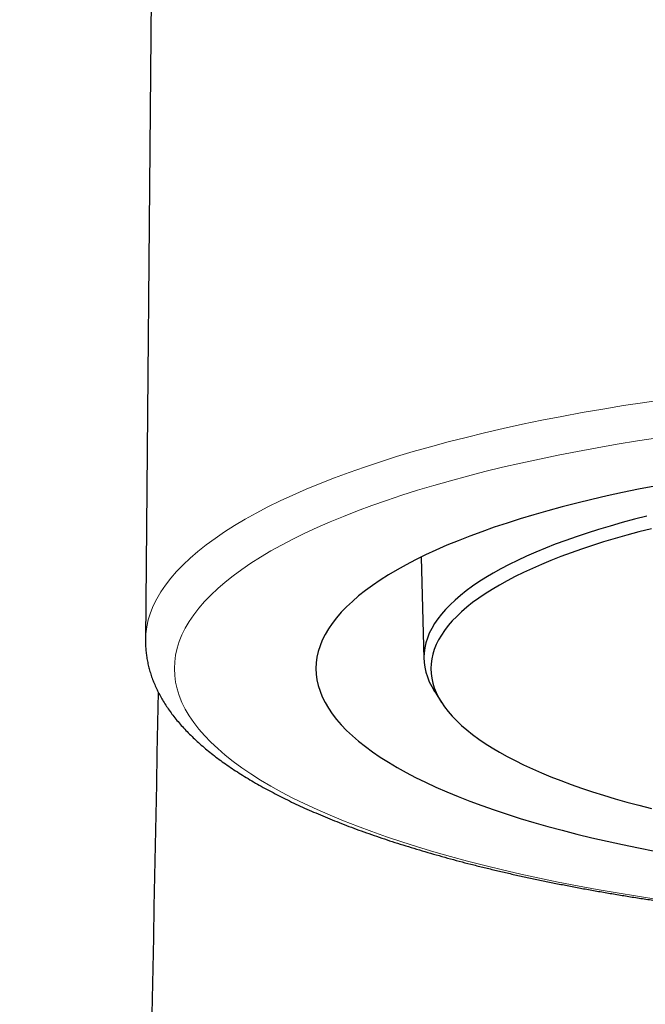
# Model space of a CAD drawing. Header units: millimetres. Extents: x 8 to 885, y 12 to 1032.
# Tile 15 of 24: x 407 to 418, y 851 to 868. Entities that reach past the tile are written whole.
import ezdxf

# ---------------------------------------------------------------- set-up
doc = ezdxf.new("R2010")
doc.units = ezdxf.units.MM

msp = doc.modelspace()

# ---------------------------------------------------------------- linework, layer by layer
at = {"color": 7, "linetype": 'Continuous', "lineweight": 30}
for p, q in [((409.48, 921.662), (408.919, 857.208)), ((413.687, 858.643), (413.735, 856.88)), ((413.921, 856.315), (414.039, 856.13))]:
    msp.add_line(p, q, dxfattribs=at)
at = {"color": 8, "linetype": 'Continuous', "lineweight": 0, "flags": 128}
for points in [[(408.919, 857.208), (408.924, 857.317), (408.94, 857.438), (408.967, 857.559), (409.005, 857.679), (409.054, 857.799), (409.113, 857.919), (409.183, 858.039), (409.264, 858.157), (409.355, 858.275), (409.457, 858.393), (409.57, 858.509), (409.693, 858.625), (409.826, 858.739), (409.969, 858.853), (410.122, 858.965), (410.286, 859.077), (410.459, 859.187), (410.642, 859.295), (410.835, 859.402), (411.037, 859.508), (411.249, 859.612), (411.47, 859.714), (411.7, 859.815), (411.939, 859.914), (412.187, 860.011), (412.443, 860.106), (412.708, 860.199), (412.981, 860.29), (413.262, 860.379), (413.551, 860.466), (413.847, 860.55), (414.151, 860.632), (414.463, 860.712), (414.781, 860.789), (415.106, 860.864), (415.438, 860.937), (415.776, 861.007), (416.12, 861.074), (416.471, 861.139), (416.826, 861.2), (417.188, 861.26), (417.554, 861.316), (417.925, 861.37)], [(417.781, 860.704), (417.426, 860.649), (417.076, 860.592), (416.732, 860.532), (416.393, 860.469), (416.059, 860.404), (415.732, 860.336), (415.411, 860.266), (415.096, 860.194), (414.787, 860.119), (414.486, 860.042), (414.192, 859.962), (413.904, 859.88), (413.625, 859.796), (413.352, 859.71), (413.088, 859.622), (412.832, 859.532), (412.583, 859.44), (412.344, 859.346), (412.112, 859.25), (411.889, 859.153), (411.675, 859.053), (411.47, 858.953), (411.274, 858.85), (411.088, 858.747), (410.91, 858.642), (410.743, 858.535), (410.584, 858.427), (410.436, 858.319), (410.297, 858.209), (410.168, 858.098), (410.049, 857.986), (409.94, 857.873), (409.842, 857.759), (409.753, 857.645), (409.675, 857.53), (409.607, 857.414), (409.549, 857.298), (409.502, 857.182), (409.466, 857.065), (409.439, 856.948), (409.424, 856.831), (409.418, 856.714)], [(409.418, 856.714), (409.424, 856.597), (409.439, 856.479), (409.466, 856.362), (409.502, 856.246), (409.549, 856.129), (409.607, 856.013), (409.675, 855.898), (409.753, 855.783), (409.842, 855.668), (409.94, 855.555), (410.049, 855.442), (410.168, 855.33), (410.297, 855.219), (410.436, 855.109), (410.584, 855), (410.743, 854.892), (410.91, 854.786), (411.088, 854.681), (411.274, 854.577), (411.47, 854.475), (411.675, 854.374), (411.889, 854.275), (412.112, 854.177), (412.344, 854.082), (412.583, 853.988), (412.832, 853.896), (413.088, 853.806), (413.352, 853.717), (413.625, 853.631), (413.904, 853.547), (414.192, 853.466), (414.486, 853.386), (414.787, 853.309), (415.096, 853.234), (415.411, 853.161), (415.732, 853.091), (416.059, 853.023), (416.393, 852.958), (416.732, 852.896), (417.076, 852.836), (417.426, 852.779), (417.781, 852.724)]]:
    msp.add_lwpolyline(points, dxfattribs=at)
at = {"color": 7, "linetype": 'Continuous', "lineweight": 30, "flags": 128}
for points in [[(417.726, 859.869), (417.446, 859.814), (417.171, 859.757), (416.901, 859.698), (416.637, 859.637), (416.378, 859.574), (416.125, 859.509), (415.877, 859.443), (415.636, 859.374), (415.401, 859.303), (415.172, 859.231), (414.95, 859.157), (414.735, 859.081), (414.526, 859.004), (414.325, 858.925), (414.13, 858.845), (413.943, 858.763), (413.763, 858.679), (413.591, 858.595), (413.427, 858.509), (413.27, 858.422), (413.121, 858.333), (412.98, 858.244), (412.847, 858.153), (412.722, 858.062), (412.605, 857.97), (412.497, 857.876), (412.397, 857.782), (412.306, 857.687), (412.223, 857.592), (412.149, 857.496), (412.083, 857.399), (412.026, 857.302), (411.977, 857.205), (411.938, 857.107), (411.907, 857.009), (411.885, 856.911), (411.872, 856.812), (411.867, 856.714)], [(417.59, 859.351), (417.374, 859.295), (417.162, 859.238), (416.956, 859.179), (416.755, 859.119), (416.56, 859.057), (416.37, 858.994), (416.186, 858.929), (416.007, 858.863), (415.835, 858.795), (415.669, 858.727), (415.509, 858.657), (415.355, 858.585), (415.208, 858.513), (415.067, 858.44), (414.933, 858.365), (414.806, 858.29), (414.685, 858.213), (414.572, 858.136), (414.465, 858.058), (414.365, 857.979), (414.273, 857.899), (414.187, 857.818), (414.109, 857.737), (414.038, 857.656), (413.975, 857.574), (413.918, 857.491), (413.87, 857.408), (413.828, 857.325), (413.795, 857.241), (413.768, 857.157), (413.749, 857.073), (413.738, 856.989), (413.734, 856.905), (413.738, 856.821), (413.749, 856.737), (413.768, 856.653), (413.795, 856.569), (413.828, 856.485), (413.87, 856.402), (413.918, 856.319), (413.921, 856.315)], [(417.668, 859.133), (417.454, 859.078), (417.245, 859.021), (417.041, 858.963), (416.842, 858.903), (416.649, 858.842), (416.461, 858.78), (416.279, 858.716), (416.103, 858.65), (415.932, 858.584), (415.768, 858.516), (415.61, 858.446), (415.458, 858.376), (415.312, 858.304), (415.173, 858.232), (415.04, 858.158), (414.914, 858.083), (414.795, 858.008), (414.682, 857.931), (414.577, 857.854), (414.478, 857.776), (414.387, 857.697), (414.302, 857.617), (414.225, 857.537), (414.155, 857.456), (414.092, 857.375), (414.036, 857.293), (413.988, 857.211), (413.947, 857.129), (413.914, 857.046), (413.888, 856.963), (413.869, 856.88), (413.858, 856.797), (413.854, 856.714), (413.858, 856.63), (413.869, 856.547), (413.888, 856.464), (413.914, 856.381), (413.947, 856.299), (413.988, 856.216), (414.036, 856.134), (414.092, 856.052), (414.155, 855.971), (414.225, 855.89), (414.302, 855.81), (414.387, 855.731), (414.478, 855.652), (414.577, 855.574), (414.682, 855.496), (414.795, 855.42), (414.914, 855.344), (415.04, 855.27), (415.173, 855.196), (415.312, 855.123), (415.458, 855.052), (415.61, 854.981), (415.768, 854.912), (415.932, 854.844), (416.103, 854.777), (416.279, 854.712), (416.461, 854.648), (416.649, 854.585), (416.842, 854.524), (417.041, 854.464), (417.245, 854.406), (417.454, 854.35), (417.668, 854.295)], [(411.867, 856.714), (411.872, 856.615), (411.885, 856.517), (411.907, 856.419), (411.938, 856.321), (411.977, 856.223), (412.026, 856.125), (412.083, 856.028), (412.149, 855.932), (412.223, 855.836), (412.306, 855.74), (412.397, 855.645), (412.497, 855.551), (412.605, 855.458), (412.722, 855.366), (412.847, 855.274), (412.98, 855.184), (413.121, 855.094), (413.27, 855.006), (413.427, 854.919), (413.591, 854.833), (413.763, 854.748), (413.943, 854.665), (414.13, 854.583), (414.325, 854.503), (414.526, 854.424), (414.735, 854.346), (414.95, 854.271), (415.172, 854.197), (415.401, 854.124), (415.636, 854.054), (415.877, 853.985), (416.125, 853.918), (416.378, 853.853), (416.637, 853.79), (416.901, 853.729), (417.171, 853.67), (417.446, 853.613), (417.726, 853.559)]]:
    msp.add_lwpolyline(points, dxfattribs=at)
at = {"color": 7, "linetype": 'Continuous', "lineweight": 30}
msp.add_arc((-1590.516, 893.2), 2000, 357, 358.942937, dxfattribs=at)
for points, knots in [([(408.919, 857.208), (408.919, 857.206), (408.918, 857.201), (408.918, 857.195), (408.918, 857.192)], [0, 0, 0, 0, 0.40838, 1, 1, 1, 1]), ([(408.918, 857.192), (408.919, 857.173), (408.919, 857.124), (408.924, 857.045), (408.933, 856.954), (408.948, 856.864), (408.966, 856.774), (408.99, 856.684), (409.017, 856.594), (409.05, 856.504), (409.087, 856.415), (409.129, 856.326), (409.176, 856.237), (409.227, 856.148), (409.283, 856.06), (409.344, 855.972), (409.41, 855.884), (409.481, 855.797), (409.557, 855.71), (409.638, 855.624), (409.723, 855.539), (409.813, 855.454), (409.908, 855.37), (410.007, 855.287), (410.111, 855.205), (410.219, 855.124), (410.331, 855.044), (410.448, 854.966), (410.568, 854.888), (410.693, 854.811), (410.821, 854.735), (410.953, 854.66), (411.09, 854.587), (411.229, 854.514), (411.373, 854.442), (411.52, 854.372), (411.671, 854.302), (411.826, 854.234), (411.984, 854.166), (412.146, 854.1), (412.311, 854.035), (412.479, 853.97), (412.651, 853.907), (412.827, 853.845), (413.005, 853.783), (413.187, 853.723), (413.372, 853.664), (413.56, 853.606), (413.751, 853.549), (413.946, 853.493), (414.143, 853.438), (414.343, 853.384), (414.546, 853.332), (414.752, 853.28), (414.961, 853.23), (415.173, 853.18), (415.387, 853.132), (415.604, 853.085), (415.823, 853.039), (416.045, 852.994), (416.27, 852.951), (416.496, 852.908), (416.726, 852.867), (416.957, 852.827), (417.19, 852.788), (417.426, 852.75), (417.664, 852.714), (417.904, 852.679), (418.145, 852.645), (418.389, 852.612), (418.634, 852.58), (418.882, 852.55), (419.13, 852.521), (419.381, 852.493), (419.633, 852.467), (419.886, 852.442), (420.141, 852.418), (420.397, 852.395), (420.654, 852.374), (420.913, 852.354), (421.172, 852.335), (421.433, 852.318), (421.694, 852.302), (421.957, 852.287), (422.22, 852.274), (422.484, 852.262), (422.748, 852.251), (423.013, 852.242), (423.279, 852.234), (423.545, 852.227), (423.811, 852.222), (424.078, 852.218), (424.345, 852.215), (424.611, 852.214), (424.878, 852.214), (425.145, 852.215), (425.412, 852.218), (425.679, 852.222), (425.945, 852.228), (426.211, 852.234), (426.476, 852.243), (426.741, 852.252), (427.006, 852.263), (427.27, 852.275), (427.533, 852.288), (427.795, 852.303), (428.056, 852.319), (428.317, 852.337), (428.576, 852.356), (428.835, 852.376), (429.092, 852.397), (429.348, 852.42), (429.602, 852.444), (429.856, 852.469), (430.107, 852.495), (430.357, 852.523), (430.606, 852.552), (430.853, 852.583), (431.098, 852.614), (431.342, 852.647), (431.583, 852.681), (431.823, 852.716), (432.06, 852.753), (432.296, 852.791), (432.529, 852.83), (432.76, 852.87), (432.989, 852.911), (433.215, 852.954), (433.44, 852.997), (433.661, 853.042), (433.88, 853.088), (434.097, 853.135), (434.311, 853.184), (434.522, 853.233), (434.73, 853.284), (434.936, 853.335), (435.139, 853.388), (435.339, 853.442), (435.536, 853.497), (435.73, 853.553), (435.921, 853.61), (436.108, 853.668), (436.293, 853.727), (436.474, 853.787), (436.652, 853.848), (436.827, 853.911), (436.999, 853.974), (437.167, 854.038), (437.331, 854.104), (437.492, 854.17), (437.65, 854.237), (437.804, 854.306), (437.955, 854.375), (438.102, 854.446), (438.245, 854.517), (438.384, 854.59), (438.52, 854.663), (438.652, 854.738), (438.78, 854.813), (438.905, 854.89), (439.025, 854.968), (439.141, 855.047), (439.253, 855.127), (439.362, 855.208), (439.466, 855.291), (439.565, 855.374), (439.66, 855.459), (439.751, 855.544), (439.837, 855.631), (439.919, 855.718), (439.995, 855.806), (440.067, 855.895), (440.134, 855.985), (440.196, 856.075), (440.252, 856.166), (440.304, 856.257), (440.351, 856.348), (440.392, 856.44), (440.429, 856.532), (440.461, 856.623), (440.488, 856.715), (440.51, 856.807), (440.527, 856.898), (440.54, 856.99), (440.547, 857.081), (440.551, 857.154), (440.55, 857.196), (440.549, 857.208)], [0, 0, 0, 0, 0.002951, 0.007721, 0.012495, 0.017281, 0.022088, 0.026926, 0.031802, 0.036722, 0.041694, 0.046722, 0.051811, 0.056963, 0.062178, 0.067456, 0.072795, 0.07819, 0.083637, 0.089129, 0.09466, 0.100223, 0.105811, 0.111419, 0.11704, 0.122671, 0.128307, 0.133944, 0.13958, 0.145212, 0.150839, 0.156461, 0.162075, 0.167683, 0.173284, 0.178877, 0.184463, 0.190041, 0.195613, 0.201178, 0.206736, 0.212288, 0.217834, 0.223374, 0.228909, 0.234439, 0.239964, 0.245484, 0.251, 0.256511, 0.262019, 0.267524, 0.273024, 0.278522, 0.284016, 0.289507, 0.294996, 0.300482, 0.305966, 0.311447, 0.316926, 0.322403, 0.327879, 0.333352, 0.338823, 0.344293, 0.349762, 0.355229, 0.360694, 0.366159, 0.371622, 0.377084, 0.382545, 0.388005, 0.393464, 0.398922, 0.404379, 0.409836, 0.415292, 0.420747, 0.426202, 0.431656, 0.437109, 0.442562, 0.448015, 0.453467, 0.458919, 0.464371, 0.469822, 0.475273, 0.480724, 0.486175, 0.491626, 0.497077, 0.502527, 0.507978, 0.513428, 0.518879, 0.52433, 0.529781, 0.535232, 0.540683, 0.546135, 0.551587, 0.557039, 0.562492, 0.567945, 0.573398, 0.578852, 0.584307, 0.589762, 0.595218, 0.600674, 0.606131, 0.611589, 0.617048, 0.622508, 0.627969, 0.63343, 0.638893, 0.644357, 0.649823, 0.655289, 0.660757, 0.666227, 0.671698, 0.677171, 0.682645, 0.688122, 0.6936, 0.699081, 0.704564, 0.710049, 0.715537, 0.721027, 0.726521, 0.732017, 0.737516, 0.743019, 0.748526, 0.754036, 0.75955, 0.765069, 0.770591, 0.776119, 0.781652, 0.78719, 0.792733, 0.798283, 0.803838, 0.8094, 0.814969, 0.820545, 0.826128, 0.831718, 0.837316, 0.842922, 0.848535, 0.854155, 0.859782, 0.865415, 0.871054, 0.876696, 0.88234, 0.887983, 0.893621, 0.89925, 0.904865, 0.910461, 0.916031, 0.921568, 0.927065, 0.932515, 0.937913, 0.943251, 0.948527, 0.953738, 0.958882, 0.963963, 0.968982, 0.973943, 0.978854, 0.98372, 0.988549, 0.993351, 0.998133, 1, 1, 1, 1])]:
    msp.add_open_spline(points, degree=3, knots=knots, dxfattribs=at)

doc.saveas('drawing.dxf')
